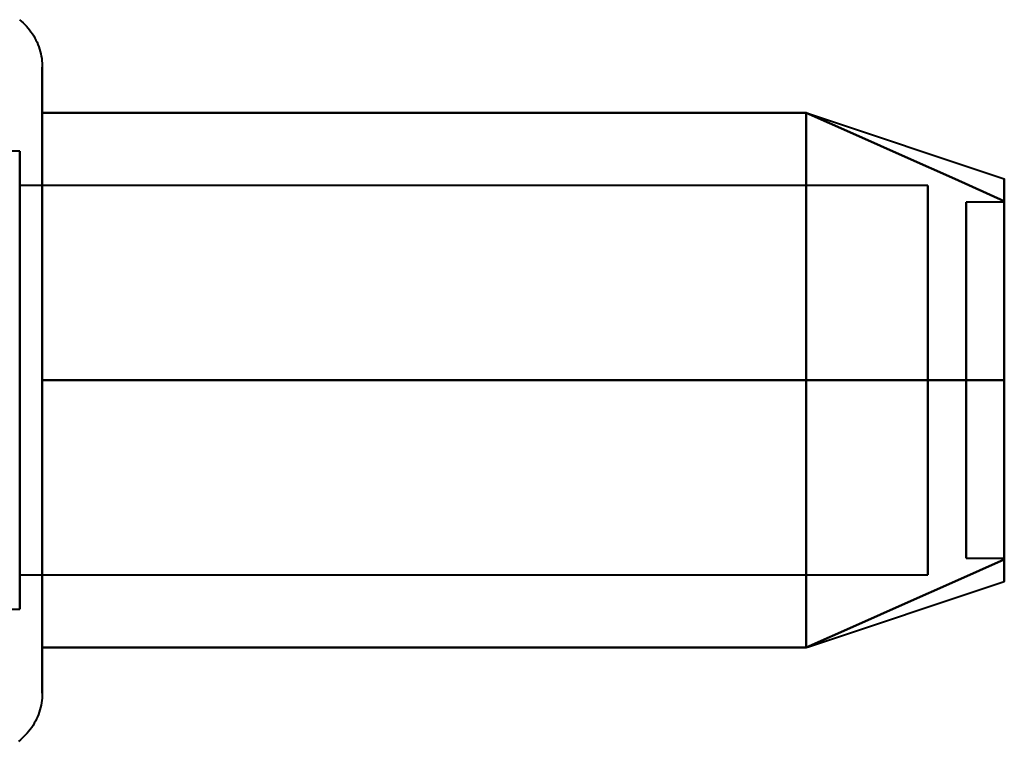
# Model space of a CAD drawing. Header units: millimetres. Extents: x -1352 to 2139, y -120 to 1171.
# Tile 8 of 78: x -687 to -674, y 260 to 270. Entities that reach past the tile are written whole.
import ezdxf

# ---------------------------------------------------------------- set-up
doc = ezdxf.new("R2010")
doc.units = ezdxf.units.MM
doc.layers.add('G-IMPT', color=8, linetype='Continuous', lineweight=40)

# ---------------------------------------------------------------- blocks, each defined once
blk = doc.blocks.new('NEXA 1500 CALQUES_dwg-769064-Avant')
at = {"layer": 'G-IMPT'}
for p, q in [((-686.204, 268.972), (-686.204, 261.322)), ((-686.204, 268.972), (-686.204, 261.322)), ((-686.204, 268.423), (-686.204, 262.822)), ((-686.204, 268.423), (-686.204, 262.822)), ((-676.189, 268.367), (-673.611, 267.508)), ((-676.189, 268.367), (-673.611, 267.508)), ((-686.5, 267.872), (-687.785, 267.872)), ((-686.5, 263.372), (-686.5, 267.872)), ((-686.5, 267.872), (-686.5, 262.274)), ((-686.5, 267.872), (-686.5, 262.274)), ((-686.5, 263.372), (-686.5, 267.872)), ((-686.5, 267.47), (-686.5, 261.872)), ((-686.5, 267.47), (-686.5, 261.872)), ((-674.611, 267.421), (-686.5, 267.421)), ((-674.611, 267.421), (-686.5, 267.421)), ((-686.5, 262.665), (-686.5, 267.421)), ((-686.5, 267.421), (-686.5, 262.665)), ((-686.5, 267.421), (-686.5, 262.665)), ((-686.5, 262.665), (-686.5, 267.421)), ((-674.611, 262.665), (-674.611, 267.421)), ((-674.611, 267.421), (-674.611, 262.665)), ((-674.611, 267.421), (-674.611, 262.665)), ((-674.611, 262.665), (-674.611, 267.421)), ((-673.611, 267.202), (-674.111, 267.202)), ((-673.611, 267.202), (-674.111, 267.202)), ((-674.111, 262.554), (-674.111, 267.202)), ((-674.111, 267.202), (-674.111, 262.554)), ((-674.111, 262.554), (-674.111, 267.202)), ((-674.111, 267.202), (-674.111, 262.554)), ((-674.111, 262.542), (-674.111, 267.191)), ((-674.111, 267.191), (-674.111, 262.542)), ((-674.111, 262.542), (-674.111, 267.191)), ((-674.111, 267.191), (-674.111, 262.542)), ((-673.611, 262.554), (-673.611, 267.202)), ((-673.611, 267.202), (-673.611, 262.554)), ((-673.611, 262.554), (-673.611, 267.202)), ((-673.611, 267.202), (-673.611, 262.554)), ((-673.611, 262.542), (-673.611, 267.191)), ((-673.611, 267.191), (-673.611, 262.542)), ((-673.611, 262.542), (-673.611, 267.191)), ((-673.611, 267.191), (-673.611, 262.542)), ((-686.5, 262.324), (-686.5, 267.079)), ((-686.5, 267.079), (-686.5, 262.324)), ((-686.5, 267.079), (-686.5, 262.324)), ((-686.5, 262.324), (-686.5, 267.079)), ((-674.611, 262.324), (-674.611, 267.079)), ((-674.611, 267.079), (-674.611, 262.324)), ((-674.611, 267.079), (-674.611, 262.324)), ((-674.611, 262.324), (-674.611, 267.079)), ((-686.5, 262.274), (-686.5, 266.372)), ((-686.5, 262.274), (-686.5, 266.372)), ((-686.5, 261.872), (-686.5, 263.372)), ((-686.5, 261.872), (-686.5, 263.372)), ((-686.204, 262.822), (-686.204, 260.772)), ((-686.204, 262.822), (-686.204, 260.772)), ((-674.111, 262.542), (-673.611, 262.542)), ((-674.111, 262.542), (-673.611, 262.542)), ((-686.5, 262.324), (-674.611, 262.324)), ((-686.5, 262.324), (-674.611, 262.324)), ((-676.189, 261.377), (-673.611, 262.237)), ((-676.189, 261.377), (-673.611, 262.237)), ((-687.785, 261.872), (-686.5, 261.872))]:
    blk.add_line(p, q, dxfattribs=at)
at = {"layer": 'G-IMPT', "flags": 128}
for points in [[(-686.504, 269.592), (-686.48, 269.572), (-686.456, 269.551), (-686.434, 269.529), (-686.412, 269.506), (-686.391, 269.482), (-686.371, 269.458), (-686.352, 269.433), (-686.334, 269.407), (-686.317, 269.38), (-686.302, 269.352), (-686.287, 269.324), (-686.273, 269.296), (-686.261, 269.267), (-686.25, 269.237), (-686.24, 269.207), (-686.231, 269.177), (-686.224, 269.146), (-686.217, 269.115), (-686.212, 269.084), (-686.208, 269.052), (-686.206, 269.021), (-686.204, 268.989), (-686.204, 268.972)], [(-686.504, 269.592), (-686.48, 269.572), (-686.456, 269.551), (-686.434, 269.529), (-686.412, 269.506), (-686.391, 269.482), (-686.371, 269.458), (-686.352, 269.433), (-686.334, 269.407), (-686.317, 269.38), (-686.302, 269.352), (-686.287, 269.324), (-686.273, 269.296), (-686.261, 269.267), (-686.25, 269.237), (-686.24, 269.207), (-686.231, 269.177), (-686.224, 269.146), (-686.217, 269.115), (-686.212, 269.084), (-686.208, 269.052), (-686.206, 269.021), (-686.204, 268.989), (-686.204, 268.972)], [(-686.204, 268.972), (-686.204, 268.969), (-686.204, 268.959), (-686.204, 268.943), (-686.204, 268.92), (-686.204, 268.891), (-686.204, 268.855), (-686.204, 268.813), (-686.204, 268.764), (-686.204, 268.709), (-686.204, 268.649), (-686.204, 268.582), (-686.204, 268.509), (-686.204, 268.43), (-686.204, 268.423)], [(-686.204, 261.322), (-686.204, 261.406), (-686.204, 261.497), (-686.204, 261.593), (-686.204, 261.694), (-686.204, 261.8), (-686.204, 261.911), (-686.204, 262.026), (-686.204, 262.147), (-686.204, 262.271), (-686.204, 262.4), (-686.204, 262.533), (-686.204, 262.669), (-686.204, 262.81), (-686.204, 262.953), (-686.204, 263.099), (-686.204, 263.249), (-686.204, 263.4), (-686.204, 263.555), (-686.204, 263.711), (-686.204, 263.869), (-686.204, 264.029), (-686.204, 264.19), (-686.204, 264.352), (-686.204, 264.515), (-686.204, 264.679), (-686.204, 264.843), (-686.204, 265.007), (-686.204, 265.171), (-686.204, 265.334), (-686.204, 265.496), (-686.204, 265.658), (-686.204, 265.818), (-686.204, 265.977), (-686.204, 266.134), (-686.204, 266.289), (-686.204, 266.442), (-686.204, 266.592), (-686.204, 266.739), (-686.204, 266.884), (-686.204, 267.025), (-686.204, 267.163), (-686.204, 267.297), (-686.204, 267.427), (-686.204, 267.554), (-686.204, 267.675), (-686.204, 267.793), (-686.204, 267.906), (-686.204, 268.013), (-686.204, 268.116), (-686.204, 268.214), (-686.204, 268.306), (-686.204, 268.393), (-686.204, 268.474), (-686.204, 268.55), (-686.204, 268.619), (-686.204, 268.683), (-686.204, 268.74), (-686.204, 268.792), (-686.204, 268.837), (-686.204, 268.875), (-686.204, 268.908), (-686.204, 268.933), (-686.204, 268.953), (-686.204, 268.965), (-686.204, 268.972), (-686.204, 268.972)], [(-686.204, 268.972), (-686.204, 268.969), (-686.204, 268.959), (-686.204, 268.943), (-686.204, 268.92), (-686.204, 268.891), (-686.204, 268.855), (-686.204, 268.813), (-686.204, 268.764), (-686.204, 268.709), (-686.204, 268.649), (-686.204, 268.582), (-686.204, 268.509), (-686.204, 268.43), (-686.204, 268.423)], [(-686.204, 261.322), (-686.204, 261.406), (-686.204, 261.497), (-686.204, 261.593), (-686.204, 261.694), (-686.204, 261.8), (-686.204, 261.911), (-686.204, 262.026), (-686.204, 262.147), (-686.204, 262.271), (-686.204, 262.4), (-686.204, 262.533), (-686.204, 262.669), (-686.204, 262.81), (-686.204, 262.953), (-686.204, 263.099), (-686.204, 263.249), (-686.204, 263.4), (-686.204, 263.555), (-686.204, 263.711), (-686.204, 263.869), (-686.204, 264.029), (-686.204, 264.19), (-686.204, 264.352), (-686.204, 264.515), (-686.204, 264.679), (-686.204, 264.843), (-686.204, 265.007), (-686.204, 265.171), (-686.204, 265.334), (-686.204, 265.496), (-686.204, 265.658), (-686.204, 265.818), (-686.204, 265.977), (-686.204, 266.134), (-686.204, 266.289), (-686.204, 266.442), (-686.204, 266.592), (-686.204, 266.739), (-686.204, 266.884), (-686.204, 267.025), (-686.204, 267.163), (-686.204, 267.297), (-686.204, 267.427), (-686.204, 267.554), (-686.204, 267.675), (-686.204, 267.793), (-686.204, 267.906), (-686.204, 268.013), (-686.204, 268.116), (-686.204, 268.214), (-686.204, 268.306), (-686.204, 268.393), (-686.204, 268.474), (-686.204, 268.55), (-686.204, 268.619), (-686.204, 268.683), (-686.204, 268.74), (-686.204, 268.792), (-686.204, 268.837), (-686.204, 268.875), (-686.204, 268.908), (-686.204, 268.933), (-686.204, 268.953), (-686.204, 268.965), (-686.204, 268.972), (-686.204, 268.972)], [(-686.204, 268.423), (-686.204, 268.338), (-686.204, 268.248), (-686.204, 268.152), (-686.204, 268.051), (-686.204, 267.945), (-686.204, 267.834), (-686.204, 267.718), (-686.204, 267.598), (-686.204, 267.473), (-686.204, 267.344), (-686.204, 267.212), (-686.204, 267.075), (-686.204, 266.935), (-686.204, 266.792), (-686.204, 266.645), (-686.204, 266.496), (-686.204, 266.344), (-686.204, 266.19), (-686.204, 266.034), (-686.204, 265.876), (-686.204, 265.716), (-686.204, 265.555), (-686.204, 265.392), (-686.204, 265.229), (-686.204, 265.066), (-686.204, 264.902), (-686.204, 264.738), (-686.204, 264.574), (-686.204, 264.411), (-686.204, 264.248), (-686.204, 264.087), (-686.204, 263.926), (-686.204, 263.768), (-686.204, 263.611), (-686.204, 263.456), (-686.204, 263.303), (-686.204, 263.153), (-686.204, 263.005), (-686.204, 262.861), (-686.204, 262.719), (-686.204, 262.582), (-686.204, 262.448), (-686.204, 262.317), (-686.204, 262.191), (-686.204, 262.069), (-686.204, 261.952), (-686.204, 261.839), (-686.204, 261.731), (-686.204, 261.628), (-686.204, 261.531), (-686.204, 261.438), (-686.204, 261.351), (-686.204, 261.27), (-686.204, 261.195), (-686.204, 261.125), (-686.204, 261.062), (-686.204, 261.004), (-686.204, 260.953), (-686.204, 260.908), (-686.204, 260.869), (-686.204, 260.837), (-686.204, 260.811), (-686.204, 260.792), (-686.204, 260.779), (-686.204, 260.773), (-686.204, 260.772)], [(-686.204, 268.423), (-686.204, 268.338), (-686.204, 268.248), (-686.204, 268.152), (-686.204, 268.051), (-686.204, 267.945), (-686.204, 267.834), (-686.204, 267.718), (-686.204, 267.598), (-686.204, 267.473), (-686.204, 267.344), (-686.204, 267.212), (-686.204, 267.075), (-686.204, 266.935), (-686.204, 266.792), (-686.204, 266.645), (-686.204, 266.496), (-686.204, 266.344), (-686.204, 266.19), (-686.204, 266.034), (-686.204, 265.876), (-686.204, 265.716), (-686.204, 265.555), (-686.204, 265.392), (-686.204, 265.229), (-686.204, 265.066), (-686.204, 264.902), (-686.204, 264.738), (-686.204, 264.574), (-686.204, 264.411), (-686.204, 264.248), (-686.204, 264.087), (-686.204, 263.926), (-686.204, 263.768), (-686.204, 263.611), (-686.204, 263.456), (-686.204, 263.303), (-686.204, 263.153), (-686.204, 263.005), (-686.204, 262.861), (-686.204, 262.719), (-686.204, 262.582), (-686.204, 262.448), (-686.204, 262.317), (-686.204, 262.191), (-686.204, 262.069), (-686.204, 261.952), (-686.204, 261.839), (-686.204, 261.731), (-686.204, 261.628), (-686.204, 261.531), (-686.204, 261.438), (-686.204, 261.351), (-686.204, 261.27), (-686.204, 261.195), (-686.204, 261.125), (-686.204, 261.062), (-686.204, 261.004), (-686.204, 260.953), (-686.204, 260.908), (-686.204, 260.869), (-686.204, 260.837), (-686.204, 260.811), (-686.204, 260.792), (-686.204, 260.779), (-686.204, 260.773), (-686.204, 260.772)], [(-686.204, 264.872), (-686.204, 265.747), (-686.204, 266.622), (-686.204, 267.497), (-686.204, 268.372)], [(-686.204, 268.372), (-683.704, 268.372), (-681.204, 268.372), (-678.704, 268.372), (-676.204, 268.372)], [(-676.204, 268.372), (-678.704, 268.372), (-681.204, 268.372), (-683.704, 268.372), (-686.204, 268.372)], [(-686.204, 268.372), (-683.704, 268.372), (-681.204, 268.372), (-678.704, 268.372), (-676.204, 268.372)], [(-676.204, 268.372), (-678.704, 268.372), (-681.204, 268.372), (-683.704, 268.372), (-686.204, 268.372)], [(-686.204, 268.372), (-686.204, 267.497), (-686.204, 266.622), (-686.204, 265.747), (-686.204, 264.872)], [(-686.204, 264.872), (-686.204, 265.747), (-686.204, 266.622), (-686.204, 267.497), (-686.204, 268.372)], [(-686.204, 268.372), (-683.704, 268.372), (-681.204, 268.372), (-678.704, 268.372), (-676.204, 268.372)], [(-676.204, 268.372), (-678.704, 268.372), (-681.204, 268.372), (-683.704, 268.372), (-686.204, 268.372)], [(-686.204, 268.372), (-683.704, 268.372), (-681.204, 268.372), (-678.704, 268.372), (-676.204, 268.372)], [(-676.204, 268.372), (-678.704, 268.372), (-681.204, 268.372), (-683.704, 268.372), (-686.204, 268.372)], [(-686.204, 268.372), (-686.204, 267.497), (-686.204, 266.622), (-686.204, 265.747), (-686.204, 264.872)], [(-676.204, 264.872), (-676.204, 265.747), (-676.204, 266.622), (-676.204, 267.497), (-676.204, 268.372)], [(-676.204, 268.372), (-675.556, 268.084), (-674.908, 267.795), (-674.259, 267.507), (-673.611, 267.218)], [(-673.611, 267.218), (-674.259, 267.507), (-674.908, 267.795), (-675.556, 268.084), (-676.204, 268.372)], [(-676.204, 268.372), (-675.556, 268.084), (-674.908, 267.795), (-674.259, 267.507), (-673.611, 267.218)], [(-673.611, 267.218), (-674.259, 267.507), (-674.908, 267.795), (-675.556, 268.084), (-676.204, 268.372)], [(-676.204, 268.372), (-676.204, 267.497), (-676.204, 266.622), (-676.204, 265.747), (-676.204, 264.872)], [(-676.204, 268.372), (-676.204, 267.497), (-676.204, 266.622), (-676.204, 265.747), (-676.204, 264.872)], [(-676.204, 264.872), (-676.204, 265.747), (-676.204, 266.622), (-676.204, 267.497), (-676.204, 268.372)], [(-676.204, 264.872), (-676.204, 265.747), (-676.204, 266.622), (-676.204, 267.497), (-676.204, 268.372)], [(-676.204, 268.372), (-675.556, 268.084), (-674.908, 267.795), (-674.259, 267.507), (-673.611, 267.218)], [(-673.611, 267.218), (-674.259, 267.507), (-674.908, 267.795), (-675.556, 268.084), (-676.204, 268.372)], [(-676.204, 268.372), (-675.556, 268.084), (-674.908, 267.795), (-674.259, 267.507), (-673.611, 267.218)], [(-673.611, 267.218), (-674.259, 267.507), (-674.908, 267.795), (-675.556, 268.084), (-676.204, 268.372)], [(-676.204, 268.372), (-676.204, 267.497), (-676.204, 266.622), (-676.204, 265.747), (-676.204, 264.872)], [(-676.204, 268.372), (-676.204, 267.497), (-676.204, 266.622), (-676.204, 265.747), (-676.204, 264.872)], [(-676.204, 264.872), (-676.204, 265.747), (-676.204, 266.622), (-676.204, 267.497), (-676.204, 268.372)], [(-676.204, 264.872), (-678.704, 264.872), (-681.204, 264.872), (-683.704, 264.872), (-686.204, 264.872)], [(-686.204, 264.872), (-686.204, 263.997), (-686.204, 263.122), (-686.204, 262.247), (-686.204, 261.372)], [(-686.204, 261.372), (-686.204, 262.247), (-686.204, 263.122), (-686.204, 263.997), (-686.204, 264.872)], [(-686.204, 264.872), (-683.704, 264.872), (-681.204, 264.872), (-678.704, 264.872), (-676.204, 264.872)], [(-676.204, 264.872), (-678.704, 264.872), (-681.204, 264.872), (-683.704, 264.872), (-686.204, 264.872)], [(-686.204, 264.872), (-683.704, 264.872), (-681.204, 264.872), (-678.704, 264.872), (-676.204, 264.872)], [(-676.204, 264.872), (-678.704, 264.872), (-681.204, 264.872), (-683.704, 264.872), (-686.204, 264.872)], [(-686.204, 264.872), (-686.204, 263.997), (-686.204, 263.122), (-686.204, 262.247), (-686.204, 261.372)], [(-686.204, 261.372), (-686.204, 262.247), (-686.204, 263.122), (-686.204, 263.997), (-686.204, 264.872)], [(-686.204, 264.872), (-683.704, 264.872), (-681.204, 264.872), (-678.704, 264.872), (-676.204, 264.872)], [(-676.204, 264.872), (-678.704, 264.872), (-681.204, 264.872), (-683.704, 264.872), (-686.204, 264.872)], [(-686.204, 264.872), (-683.704, 264.872), (-681.204, 264.872), (-678.704, 264.872), (-676.204, 264.872)], [(-673.611, 264.872), (-674.259, 264.872), (-674.908, 264.872), (-675.556, 264.872), (-676.204, 264.872)], [(-676.204, 264.872), (-676.204, 263.997), (-676.204, 263.122), (-676.204, 262.247), (-676.204, 261.372)], [(-676.204, 261.372), (-676.204, 262.247), (-676.204, 263.122), (-676.204, 263.997), (-676.204, 264.872)], [(-676.204, 264.872), (-675.556, 264.872), (-674.908, 264.872), (-674.259, 264.872), (-673.611, 264.872)], [(-673.611, 264.872), (-674.259, 264.872), (-674.908, 264.872), (-675.556, 264.872), (-676.204, 264.872)], [(-676.204, 264.872), (-675.556, 264.872), (-674.908, 264.872), (-674.259, 264.872), (-673.611, 264.872)], [(-676.204, 261.372), (-676.204, 262.247), (-676.204, 263.122), (-676.204, 263.997), (-676.204, 264.872)], [(-676.204, 264.872), (-676.204, 263.997), (-676.204, 263.122), (-676.204, 262.247), (-676.204, 261.372)], [(-673.611, 264.872), (-674.259, 264.872), (-674.908, 264.872), (-675.556, 264.872), (-676.204, 264.872)], [(-676.204, 264.872), (-676.204, 263.997), (-676.204, 263.122), (-676.204, 262.247), (-676.204, 261.372)], [(-676.204, 261.372), (-676.204, 262.247), (-676.204, 263.122), (-676.204, 263.997), (-676.204, 264.872)], [(-676.204, 264.872), (-675.556, 264.872), (-674.908, 264.872), (-674.259, 264.872), (-673.611, 264.872)], [(-673.611, 264.872), (-674.259, 264.872), (-674.908, 264.872), (-675.556, 264.872), (-676.204, 264.872)], [(-676.204, 264.872), (-675.556, 264.872), (-674.908, 264.872), (-674.259, 264.872), (-673.611, 264.872)], [(-676.204, 261.372), (-676.204, 262.247), (-676.204, 263.122), (-676.204, 263.997), (-676.204, 264.872)], [(-676.204, 264.872), (-676.204, 263.997), (-676.204, 263.122), (-676.204, 262.247), (-676.204, 261.372)], [(-676.204, 261.372), (-675.556, 261.661), (-674.908, 261.949), (-674.259, 262.238), (-673.611, 262.526)], [(-673.611, 262.526), (-674.259, 262.238), (-674.908, 261.949), (-675.556, 261.661), (-676.204, 261.372)], [(-676.204, 261.372), (-675.556, 261.661), (-674.908, 261.949), (-674.259, 262.238), (-673.611, 262.526)], [(-673.611, 262.526), (-674.259, 262.238), (-674.908, 261.949), (-675.556, 261.661), (-676.204, 261.372)], [(-676.204, 261.372), (-675.556, 261.661), (-674.908, 261.949), (-674.259, 262.238), (-673.611, 262.526)], [(-673.611, 262.526), (-674.259, 262.238), (-674.908, 261.949), (-675.556, 261.661), (-676.204, 261.372)], [(-676.204, 261.372), (-675.556, 261.661), (-674.908, 261.949), (-674.259, 262.238), (-673.611, 262.526)], [(-673.611, 262.526), (-674.259, 262.238), (-674.908, 261.949), (-675.556, 261.661), (-676.204, 261.372)], [(-686.204, 261.372), (-683.704, 261.372), (-681.204, 261.372), (-678.704, 261.372), (-676.204, 261.372)], [(-676.204, 261.372), (-678.704, 261.372), (-681.204, 261.372), (-683.704, 261.372), (-686.204, 261.372)], [(-686.204, 261.372), (-683.704, 261.372), (-681.204, 261.372), (-678.704, 261.372), (-676.204, 261.372)], [(-676.204, 261.372), (-678.704, 261.372), (-681.204, 261.372), (-683.704, 261.372), (-686.204, 261.372)], [(-686.204, 261.372), (-683.704, 261.372), (-681.204, 261.372), (-678.704, 261.372), (-676.204, 261.372)], [(-676.204, 261.372), (-678.704, 261.372), (-681.204, 261.372), (-683.704, 261.372), (-686.204, 261.372)], [(-686.204, 261.372), (-683.704, 261.372), (-681.204, 261.372), (-678.704, 261.372), (-676.204, 261.372)], [(-676.204, 261.372), (-678.704, 261.372), (-681.204, 261.372), (-683.704, 261.372), (-686.204, 261.372)], [(-686.204, 260.772), (-686.204, 260.776), (-686.204, 260.785), (-686.204, 260.802), (-686.204, 260.825), (-686.204, 260.854), (-686.204, 260.89), (-686.204, 260.932), (-686.204, 260.98), (-686.204, 261.035), (-686.204, 261.096), (-686.204, 261.163), (-686.204, 261.236), (-686.204, 261.314), (-686.204, 261.322)], [(-686.204, 260.772), (-686.204, 260.776), (-686.204, 260.785), (-686.204, 260.802), (-686.204, 260.825), (-686.204, 260.854), (-686.204, 260.89), (-686.204, 260.932), (-686.204, 260.98), (-686.204, 261.035), (-686.204, 261.096), (-686.204, 261.163), (-686.204, 261.236), (-686.204, 261.314), (-686.204, 261.322)], [(-686.204, 260.772), (-686.205, 260.741), (-686.207, 260.709), (-686.21, 260.678), (-686.214, 260.646), (-686.22, 260.615), (-686.227, 260.584), (-686.235, 260.554), (-686.244, 260.524), (-686.255, 260.494), (-686.267, 260.464), (-686.28, 260.436), (-686.294, 260.407), (-686.309, 260.38), (-686.325, 260.352), (-686.342, 260.326), (-686.361, 260.3), (-686.38, 260.275), (-686.4, 260.251), (-686.422, 260.228), (-686.444, 260.205), (-686.467, 260.184), (-686.491, 260.163), (-686.516, 260.143)], [(-686.204, 260.772), (-686.205, 260.741), (-686.207, 260.709), (-686.21, 260.678), (-686.214, 260.646), (-686.22, 260.615), (-686.227, 260.584), (-686.235, 260.554), (-686.244, 260.524), (-686.255, 260.494), (-686.267, 260.464), (-686.28, 260.436), (-686.294, 260.407), (-686.309, 260.38), (-686.325, 260.352), (-686.342, 260.326), (-686.361, 260.3), (-686.38, 260.275), (-686.4, 260.251), (-686.422, 260.228), (-686.444, 260.205), (-686.467, 260.184), (-686.491, 260.163), (-686.516, 260.143)]]:
    blk.add_lwpolyline(points, dxfattribs=at)
at = {"layer": 'G-IMPT'}
for points in [[(-673.611, 267.218), (-673.611, 267.411), (-673.611, 267.604), (-673.611, 267.411), (-673.611, 267.218)], [(-673.611, 267.218), (-673.611, 267.41), (-673.611, 267.508), (-673.611, 267.508)], [(-673.611, 267.508), (-673.611, 267.508), (-673.611, 267.41), (-673.611, 267.218)], [(-673.611, 267.218), (-673.611, 267.411), (-673.611, 267.604), (-673.611, 267.411), (-673.611, 267.218)], [(-673.611, 267.218), (-673.611, 267.41), (-673.611, 267.508), (-673.611, 267.508)], [(-673.611, 267.508), (-673.611, 267.508), (-673.611, 267.41), (-673.611, 267.218)], [(-673.611, 264.872), (-673.611, 265.344), (-673.611, 266.238), (-673.611, 266.939), (-673.611, 267.218)], [(-673.611, 267.218), (-673.611, 266.939), (-673.611, 266.239), (-673.611, 265.345), (-673.611, 264.872)], [(-673.611, 267.218), (-673.611, 266.946), (-673.611, 266.239), (-673.611, 265.336), (-673.611, 264.872)], [(-673.611, 264.872), (-673.611, 265.336), (-673.611, 266.239), (-673.611, 266.946), (-673.611, 267.218)], [(-673.611, 264.872), (-673.611, 265.344), (-673.611, 266.238), (-673.611, 266.939), (-673.611, 267.218)], [(-673.611, 267.218), (-673.611, 266.939), (-673.611, 266.239), (-673.611, 265.345), (-673.611, 264.872)], [(-673.611, 267.218), (-673.611, 266.946), (-673.611, 266.239), (-673.611, 265.336), (-673.611, 264.872)], [(-673.611, 264.872), (-673.611, 265.336), (-673.611, 266.239), (-673.611, 266.946), (-673.611, 267.218)], [(-673.611, 264.872), (-673.611, 264.4), (-673.611, 263.506), (-673.611, 262.806), (-673.611, 262.526)], [(-673.611, 262.526), (-673.611, 262.805), (-673.611, 263.506), (-673.611, 264.4), (-673.611, 264.872)], [(-673.611, 262.526), (-673.611, 262.799), (-673.611, 263.506), (-673.611, 264.408), (-673.611, 264.872)], [(-673.611, 264.872), (-673.611, 264.408), (-673.611, 263.505), (-673.611, 262.798), (-673.611, 262.526)], [(-673.611, 264.872), (-673.611, 264.4), (-673.611, 263.506), (-673.611, 262.806), (-673.611, 262.526)], [(-673.611, 262.526), (-673.611, 262.805), (-673.611, 263.506), (-673.611, 264.4), (-673.611, 264.872)], [(-673.611, 262.526), (-673.611, 262.799), (-673.611, 263.506), (-673.611, 264.408), (-673.611, 264.872)], [(-673.611, 264.872), (-673.611, 264.408), (-673.611, 263.505), (-673.611, 262.798), (-673.611, 262.526)], [(-673.611, 262.526), (-673.611, 262.333), (-673.611, 262.14), (-673.611, 262.333), (-673.611, 262.526)], [(-673.611, 262.526), (-673.611, 262.334), (-673.611, 262.237), (-673.611, 262.237)], [(-673.611, 262.237), (-673.611, 262.237), (-673.611, 262.334), (-673.611, 262.526)], [(-673.611, 262.526), (-673.611, 262.333), (-673.611, 262.14), (-673.611, 262.333), (-673.611, 262.526)], [(-673.611, 262.526), (-673.611, 262.334), (-673.611, 262.237), (-673.611, 262.237)], [(-673.611, 262.237), (-673.611, 262.237), (-673.611, 262.334), (-673.611, 262.526)]]:
    blk.add_open_spline(points, degree=3, dxfattribs=at)

msp = doc.modelspace()

# ---------------------------------------------------------------- block references
at = {"layer": 'G-IMPT'}
msp.add_blockref('NEXA 1500 CALQUES_dwg-769064-Avant', (0, 0), dxfattribs=at)

doc.saveas('drawing.dxf')
